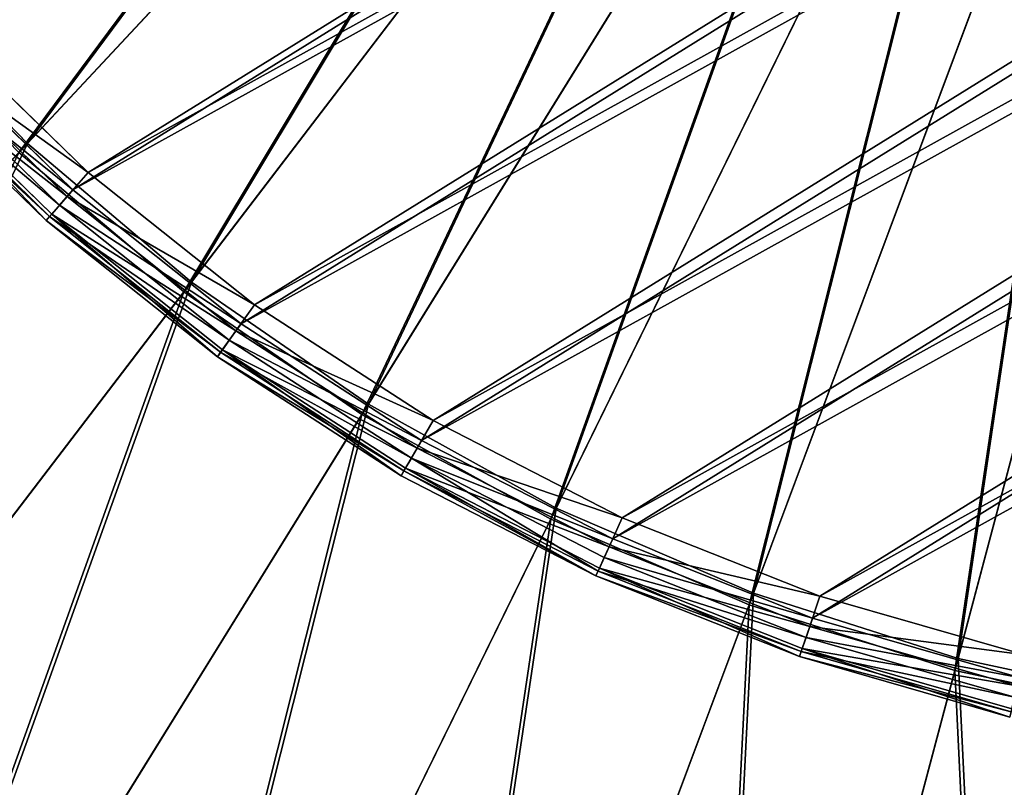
# Model space of a CAD drawing. Extents: x 0 to 335, y 0 to 335.
# Tile 38 of 101: x 144 to 159, y 132 to 144. Entities that reach past the tile are written whole.
import ezdxf

# ---------------------------------------------------------------- set-up
doc = ezdxf.new("R2010")
doc.units = 0
doc.layers.get('0').update_dxf_attribs({"color": 13, "linetype": 'CONTINUOUS'})

# ---------------------------------------------------------------- blocks, each defined once
blk = doc.blocks.new('GROUP_9')
for p, q in [((23.771, 68.138, 21.212), (27.075, 69.078, 21.212)), ((27.075, 69.078, 1), (23.771, 68.138, 1)), ((23.799, 68.058, 21.654), (27.094, 68.994, 21.654)), ((23.814, 68.011, 0.5), (27.105, 68.947, 0.5)), ((23.873, 67.837, 21.978), (27.147, 68.767, 21.978)), ((23.932, 67.664, 0.134), (27.188, 68.59, 0.134)), ((27.219, 68.457, 22.096), (23.975, 67.535, 22.096)), ((20.575, 66.88, 21.212), (23.771, 68.138, 21.212)), ((23.771, 68.138, 1), (20.575, 66.88, 1)), ((23.799, 68.058, 21.654), (23.771, 68.138, 21.212)), ((23.771, 68.138, 1), (23.771, 68.138, 21.212)), ((23.814, 68.011, 0.5), (23.771, 68.138, 1)), ((20.611, 66.802, 21.654), (23.799, 68.058, 21.654)), ((20.631, 66.758, 0.5), (23.814, 68.011, 0.5)), ((23.873, 67.837, 21.978), (23.799, 68.058, 21.654)), ((23.932, 67.664, 0.134), (23.814, 68.011, 0.5)), ((24.092, 67.19), (27.301, 68.102)), ((20.707, 66.59, 21.978), (23.873, 67.837, 21.978)), ((23.975, 67.535, 22.096), (23.873, 67.837, 21.978)), ((20.782, 66.424, 0.134), (23.932, 67.664, 0.134)), ((24.092, 67.19), (23.932, 67.664, 0.134)), ((23.975, 67.535, 22.096), (20.838, 66.299, 22.096)), ((20.988, 65.967), (24.092, 67.19)), ((17.518, 65.314, 21.212), (20.575, 66.88, 21.212)), ((20.575, 66.88, 1), (17.518, 65.314, 1)), ((17.561, 65.24, 21.654), (20.611, 66.802, 21.654)), ((17.585, 65.198, 0.5), (20.631, 66.758, 0.5)), ((20.611, 66.802, 21.654), (20.575, 66.88, 21.212)), ((20.575, 66.88, 1), (20.575, 66.88, 21.212)), ((20.631, 66.758, 0.5), (20.575, 66.88, 1)), ((20.707, 66.59, 21.978), (20.611, 66.802, 21.654)), ((20.782, 66.424, 0.134), (20.631, 66.758, 0.5)), ((17.677, 65.038, 21.978), (20.707, 66.59, 21.978)), ((20.838, 66.299, 22.096), (20.707, 66.59, 21.978)), ((17.768, 64.88, 0.134), (20.782, 66.424, 0.134)), ((20.988, 65.967), (20.782, 66.424, 0.134)), ((20.838, 66.299, 22.096), (17.836, 64.762, 22.096)), ((18.018, 64.446), (20.988, 65.967)), ((14.629, 63.456, 21.212), (17.518, 65.314, 21.212)), ((17.518, 65.314, 1), (14.629, 63.456, 1)), ((14.679, 63.387, 21.654), (17.561, 65.24, 21.654)), ((14.707, 63.347, 0.5), (17.585, 65.198, 0.5)), ((17.561, 65.24, 21.654), (17.518, 65.314, 21.212)), ((17.518, 65.314, 1), (17.518, 65.314, 21.212)), ((17.585, 65.198, 0.5), (17.518, 65.314, 1)), ((17.677, 65.038, 21.978), (17.561, 65.24, 21.654)), ((17.768, 64.88, 0.134), (17.585, 65.198, 0.5)), ((14.815, 63.197, 21.978), (17.677, 65.038, 21.978)), ((17.836, 64.762, 22.096), (17.677, 65.038, 21.978)), ((14.921, 63.049, 0.134), (17.768, 64.88, 0.134)), ((18.018, 64.446), (17.768, 64.88, 0.134)), ((17.836, 64.762, 22.096), (15, 62.938, 22.096)), ((15.212, 62.642), (18.018, 64.446)), ((11.937, 61.324, 21.212), (14.629, 63.456, 21.212)), ((14.629, 63.456, 1), (11.937, 61.324, 1)), ((11.993, 61.26, 21.654), (14.679, 63.387, 21.654)), ((12.025, 61.223, 0.5), (14.707, 63.347, 0.5)), ((14.679, 63.387, 21.654), (14.629, 63.456, 21.212)), ((14.629, 63.456, 1), (14.629, 63.456, 21.212)), ((14.707, 63.347, 0.5), (14.629, 63.456, 1)), ((14.815, 63.197, 21.978), (14.679, 63.387, 21.654)), ((14.921, 63.049, 0.134), (14.707, 63.347, 0.5)), ((12.146, 61.084, 21.978), (14.815, 63.197, 21.978)), ((15, 62.938, 22.096), (14.815, 63.197, 21.978)), ((12.266, 60.947, 0.134), (14.921, 63.049, 0.134)), ((15.212, 62.642), (14.921, 63.049, 0.134)), ((15, 62.938, 22.096), (12.356, 60.845, 22.096)), ((12.596, 60.571), (15.212, 62.642)), ((9.466, 58.938, 21.212), (11.937, 61.324, 21.212)), ((11.937, 61.324, 1), (9.466, 58.938, 1)), ((11.993, 61.26, 21.654), (11.937, 61.324, 21.212)), ((11.937, 61.324, 1), (11.937, 61.324, 21.212)), ((11.937, 61.324, 1), (12.025, 61.223, 0.5)), ((9.528, 58.88, 21.654), (11.993, 61.26, 21.654)), ((9.563, 58.847, 0.5), (12.025, 61.223, 0.5)), ((12.146, 61.084, 21.978), (11.993, 61.26, 21.654)), ((12.025, 61.223, 0.5), (12.266, 60.947, 0.134)), ((9.698, 58.72, 21.978), (12.146, 61.084, 21.978)), ((12.356, 60.845, 22.096), (12.146, 61.084, 21.978)), ((9.831, 58.596, 0.134), (12.266, 60.947, 0.134)), ((12.266, 60.947, 0.134), (12.596, 60.571)), ((12.356, 60.845, 22.096), (9.93, 58.502, 22.096)), ((10.196, 58.253), (12.596, 60.571))]:
    blk.add_line(p, q)
mesh = blk.add_polyface()
corners = [(0.908, 30.538, 22.096), (0.696, 37.27, 22.096), (0.637, 33.899, 22.096), (1.085, 40.62, 22.096), (1.508, 27.219, 22.096), (1.801, 43.916, 22.096), (2.43, 23.975, 22.096), (2.836, 47.125, 22.096), (3.666, 20.838, 22.096), (4.181, 50.217, 22.096), (5.203, 17.836, 22.096), (5.823, 53.163, 22.096), (7.027, 15, 22.096), (7.745, 55.934, 22.096), (9.12, 12.356, 22.096), (9.93, 58.502, 22.096), (11.463, 9.93, 22.096), (12.356, 60.845, 22.096), (14.032, 7.745, 22.096), (15, 62.938, 22.096), (16.802, 5.823, 22.096), (17.836, 64.762, 22.096), (19.748, 4.181, 22.096), (20.838, 66.299, 22.096), (22.84, 2.836, 22.096), (23.975, 67.535, 22.096), (26.05, 1.801, 22.096), (27.219, 68.457, 22.096), (29.345, 1.085, 22.096), (30.538, 69.057, 22.096), (32.695, 0.696, 22.096), (33.899, 69.328, 22.096), (36.066, 0.637, 22.096), (37.27, 69.269, 22.096), (39.428, 0.908, 22.096), (40.62, 68.88, 22.096), (42.746, 1.508, 22.096), (43.916, 68.164, 22.096), (45.99, 2.43, 22.096), (47.125, 67.129, 22.096), (49.127, 3.666, 22.096), (50.217, 65.784, 22.096), (52.129, 5.203, 22.096), (53.163, 64.142, 22.096), (54.965, 7.027, 22.096), (55.934, 62.22, 22.096), (57.609, 9.12, 22.096), (58.502, 60.035, 22.096), (60.035, 11.463, 22.096), (60.845, 57.609, 22.096), (62.22, 14.032, 22.096), (62.938, 54.965, 22.096), (64.142, 16.802, 22.096), (64.762, 52.129, 22.096), (65.784, 19.748, 22.096), (66.299, 49.127, 22.096), (67.129, 22.84, 22.096), (67.535, 45.99, 22.096), (68.164, 26.05, 22.096), (68.457, 42.746, 22.096), (68.88, 29.345, 22.096), (69.057, 39.428, 22.096), (69.269, 32.695, 22.096), (69.328, 36.066, 22.096)]
mesh.append_faces([[corners[k] for k in face] for face in [(0, 1, 2), (61, 62, 63)]], dxfattribs={"vtx0": -1})
mesh.append_faces([[corners[k] for k in face] for face in [(1, 0, 3), (3, 4, 5), (5, 6, 7), (7, 8, 9), (9, 10, 11), (11, 12, 13), (13, 14, 15), (15, 16, 17), (17, 18, 19), (19, 20, 21), (21, 22, 23), (23, 24, 25), (25, 26, 27), (27, 28, 29), (29, 30, 31), (31, 32, 33), (33, 34, 35), (35, 36, 37), (37, 38, 39), (39, 40, 41), (41, 42, 43), (43, 44, 45), (45, 46, 47), (47, 48, 49), (49, 50, 51), (51, 52, 53), (53, 54, 55), (55, 56, 57), (57, 58, 59), (59, 60, 61)]], dxfattribs={"vtx0": -1, "vtx1": -1})
mesh.append_faces([[corners[k] for k in face] for face in [(3, 0, 4), (5, 4, 6), (7, 6, 8), (9, 8, 10), (11, 10, 12), (13, 12, 14), (15, 14, 16), (17, 16, 18), (19, 18, 20), (21, 20, 22), (23, 22, 24), (25, 24, 26), (27, 26, 28), (29, 28, 30), (31, 30, 32), (33, 32, 34), (35, 34, 36), (37, 36, 38), (39, 38, 40), (41, 40, 42), (43, 42, 44), (45, 44, 46), (47, 46, 48), (49, 48, 50), (51, 50, 52), (53, 52, 54), (55, 54, 56), (57, 56, 58), (59, 58, 60), (61, 60, 62)]], dxfattribs={"vtx0": -1, "vtx2": -1})
mesh = blk.add_polyface()
corners = [(23.799, 68.058, 21.654), (27.075, 69.078, 21.212), (23.771, 68.138, 21.212), (27.094, 68.994, 21.654)]
mesh.append_faces([[corners[k] for k in face] for face in [(0, 1, 2), (1, 0, 3)]], dxfattribs={"vtx0": -1})
mesh = blk.add_polyface()
corners = [(23.771, 68.138, 21.212), (27.075, 69.078, 1), (23.771, 68.138, 1), (27.075, 69.078, 21.212)]
mesh.append_faces([[corners[k] for k in face] for face in [(0, 1, 2), (1, 0, 3)]], dxfattribs={"vtx0": -1})
mesh = blk.add_polyface()
corners = [(23.771, 68.138, 1), (27.105, 68.947, 0.5), (23.814, 68.011, 0.5), (27.075, 69.078, 1)]
mesh.append_faces([[corners[k] for k in face] for face in [(0, 1, 2), (1, 0, 3)]], dxfattribs={"vtx0": -1})
mesh = blk.add_polyface()
corners = [(1.059, 37.246), (1.269, 30.585), (1.001, 33.91), (1.444, 40.56), (1.863, 27.301), (2.153, 43.821), (2.775, 24.092), (3.177, 46.996), (3.998, 20.988), (4.508, 50.056), (5.519, 18.018), (6.132, 52.97), (7.323, 15.212), (8.034, 55.712), (9.395, 12.596), (10.196, 58.253), (11.712, 10.196), (12.596, 60.571), (14.254, 8.034), (15.212, 62.642), (16.995, 6.132), (18.018, 64.446), (19.909, 4.508), (20.988, 65.967), (22.969, 3.177), (24.092, 67.19), (26.144, 2.153), (27.301, 68.102), (29.405, 1.444), (30.585, 68.696), (32.719, 1.059), (33.91, 68.964), (36.055, 1.001), (37.246, 68.906), (39.381, 1.269), (40.56, 68.521), (42.664, 1.863), (43.821, 67.812), (45.873, 2.775), (46.996, 66.788), (48.978, 3.998), (50.056, 65.457), (51.947, 5.519), (52.97, 63.833), (54.754, 7.323), (55.712, 61.931), (57.369, 9.395), (58.253, 59.77), (59.77, 11.712), (60.571, 57.369), (61.931, 14.254), (62.642, 54.754), (63.833, 16.995), (64.446, 51.947), (65.457, 19.909), (65.967, 48.978), (66.788, 22.969), (67.19, 45.873), (67.812, 26.144), (68.102, 42.664), (68.521, 29.405), (68.696, 39.381), (68.906, 32.719), (68.964, 36.055)]
mesh.append_faces([[corners[k] for k in face] for face in [(0, 1, 2), (62, 61, 63)]], dxfattribs={"vtx0": -1})
mesh.append_faces([[corners[k] for k in face] for face in [(1, 3, 4), (4, 5, 6), (6, 7, 8), (8, 9, 10), (10, 11, 12), (12, 13, 14), (14, 15, 16), (16, 17, 18), (18, 19, 20), (20, 21, 22), (22, 23, 24), (24, 25, 26), (26, 27, 28), (28, 29, 30), (30, 31, 32), (32, 33, 34), (34, 35, 36), (36, 37, 38), (38, 39, 40), (40, 41, 42), (42, 43, 44), (44, 45, 46), (46, 47, 48), (48, 49, 50), (50, 51, 52), (52, 53, 54), (54, 55, 56), (56, 57, 58), (58, 59, 60), (60, 61, 62)]], dxfattribs={"vtx0": -1, "vtx1": -1})
mesh.append_faces([[corners[k] for k in face] for face in [(1, 0, 3), (4, 3, 5), (6, 5, 7), (8, 7, 9), (10, 9, 11), (12, 11, 13), (14, 13, 15), (16, 15, 17), (18, 17, 19), (20, 19, 21), (22, 21, 23), (24, 23, 25), (26, 25, 27), (28, 27, 29), (30, 29, 31), (32, 31, 33), (34, 33, 35), (36, 35, 37), (38, 37, 39), (40, 39, 41), (42, 41, 43), (44, 43, 45), (46, 45, 47), (48, 47, 49), (50, 49, 51), (52, 51, 53), (54, 53, 55), (56, 55, 57), (58, 57, 59), (60, 59, 61)]], dxfattribs={"vtx0": -1, "vtx2": -1})
mesh = blk.add_polyface()
corners = [(23.873, 67.837, 21.978), (27.094, 68.994, 21.654), (23.799, 68.058, 21.654), (27.147, 68.767, 21.978)]
mesh.append_faces([[corners[k] for k in face] for face in [(0, 1, 2), (1, 0, 3)]], dxfattribs={"vtx0": -1})
mesh = blk.add_polyface()
corners = [(27.105, 68.947, 0.5), (23.932, 67.664, 0.134), (23.814, 68.011, 0.5), (27.188, 68.59, 0.134)]
mesh.append_faces([[corners[k] for k in face] for face in [(0, 1, 2), (1, 0, 3)]], dxfattribs={"vtx0": -1})
mesh = blk.add_polyface()
corners = [(23.975, 67.535, 22.096), (27.147, 68.767, 21.978), (23.873, 67.837, 21.978), (27.219, 68.457, 22.096)]
mesh.append_faces([[corners[k] for k in face] for face in [(0, 1, 2), (1, 0, 3)]], dxfattribs={"vtx0": -1})
mesh = blk.add_polyface()
corners = [(27.188, 68.59, 0.134), (24.092, 67.19), (23.932, 67.664, 0.134), (27.301, 68.102)]
mesh.append_faces([[corners[k] for k in face] for face in [(0, 1, 2), (1, 0, 3)]], dxfattribs={"vtx0": -1})
mesh = blk.add_polyface()
corners = [(20.611, 66.802, 21.654), (23.771, 68.138, 21.212), (20.575, 66.88, 21.212), (23.799, 68.058, 21.654)]
mesh.append_faces([[corners[k] for k in face] for face in [(0, 1, 2), (1, 0, 3)]], dxfattribs={"vtx0": -1})
mesh = blk.add_polyface()
corners = [(20.575, 66.88, 21.212), (23.771, 68.138, 1), (20.575, 66.88, 1), (23.771, 68.138, 21.212)]
mesh.append_faces([[corners[k] for k in face] for face in [(0, 1, 2), (1, 0, 3)]], dxfattribs={"vtx0": -1})
mesh = blk.add_polyface()
corners = [(20.575, 66.88, 1), (23.814, 68.011, 0.5), (20.631, 66.758, 0.5), (23.771, 68.138, 1)]
mesh.append_faces([[corners[k] for k in face] for face in [(0, 1, 2), (1, 0, 3)]], dxfattribs={"vtx0": -1})
mesh = blk.add_polyface()
corners = [(20.707, 66.59, 21.978), (23.799, 68.058, 21.654), (20.611, 66.802, 21.654), (23.873, 67.837, 21.978)]
mesh.append_faces([[corners[k] for k in face] for face in [(0, 1, 2), (1, 0, 3)]], dxfattribs={"vtx0": -1})
mesh = blk.add_polyface()
corners = [(23.814, 68.011, 0.5), (20.782, 66.424, 0.134), (20.631, 66.758, 0.5), (23.932, 67.664, 0.134)]
mesh.append_faces([[corners[k] for k in face] for face in [(0, 1, 2), (1, 0, 3)]], dxfattribs={"vtx0": -1})
mesh = blk.add_polyface()
corners = [(20.838, 66.299, 22.096), (23.873, 67.837, 21.978), (20.707, 66.59, 21.978), (23.975, 67.535, 22.096)]
mesh.append_faces([[corners[k] for k in face] for face in [(0, 1, 2), (1, 0, 3)]], dxfattribs={"vtx0": -1})
mesh = blk.add_polyface()
corners = [(23.932, 67.664, 0.134), (20.988, 65.967), (20.782, 66.424, 0.134), (24.092, 67.19)]
mesh.append_faces([[corners[k] for k in face] for face in [(0, 1, 2), (1, 0, 3)]], dxfattribs={"vtx0": -1})
mesh = blk.add_polyface()
corners = [(17.561, 65.24, 21.654), (20.575, 66.88, 21.212), (17.518, 65.314, 21.212), (20.611, 66.802, 21.654)]
mesh.append_faces([[corners[k] for k in face] for face in [(0, 1, 2), (1, 0, 3)]], dxfattribs={"vtx0": -1})
mesh = blk.add_polyface()
corners = [(17.518, 65.314, 21.212), (20.575, 66.88, 1), (17.518, 65.314, 1), (20.575, 66.88, 21.212)]
mesh.append_faces([[corners[k] for k in face] for face in [(0, 1, 2), (1, 0, 3)]], dxfattribs={"vtx0": -1})
mesh = blk.add_polyface()
corners = [(17.518, 65.314, 1), (20.631, 66.758, 0.5), (17.585, 65.198, 0.5), (20.575, 66.88, 1)]
mesh.append_faces([[corners[k] for k in face] for face in [(0, 1, 2), (1, 0, 3)]], dxfattribs={"vtx0": -1})
mesh = blk.add_polyface()
corners = [(17.677, 65.038, 21.978), (20.611, 66.802, 21.654), (17.561, 65.24, 21.654), (20.707, 66.59, 21.978)]
mesh.append_faces([[corners[k] for k in face] for face in [(0, 1, 2), (1, 0, 3)]], dxfattribs={"vtx0": -1})
mesh = blk.add_polyface()
corners = [(20.631, 66.758, 0.5), (17.768, 64.88, 0.134), (17.585, 65.198, 0.5), (20.782, 66.424, 0.134)]
mesh.append_faces([[corners[k] for k in face] for face in [(0, 1, 2), (1, 0, 3)]], dxfattribs={"vtx0": -1})
mesh = blk.add_polyface()
corners = [(17.836, 64.762, 22.096), (20.707, 66.59, 21.978), (17.677, 65.038, 21.978), (20.838, 66.299, 22.096)]
mesh.append_faces([[corners[k] for k in face] for face in [(0, 1, 2), (1, 0, 3)]], dxfattribs={"vtx0": -1})
mesh = blk.add_polyface()
corners = [(20.782, 66.424, 0.134), (18.018, 64.446), (17.768, 64.88, 0.134), (20.988, 65.967)]
mesh.append_faces([[corners[k] for k in face] for face in [(0, 1, 2), (1, 0, 3)]], dxfattribs={"vtx0": -1})
mesh = blk.add_polyface()
corners = [(14.629, 63.456, 21.212), (17.561, 65.24, 21.654), (17.518, 65.314, 21.212), (14.679, 63.387, 21.654)]
mesh.append_faces([[corners[k] for k in face] for face in [(0, 1, 2), (1, 0, 3)]], dxfattribs={"vtx0": -1})
mesh = blk.add_polyface()
corners = [(14.629, 63.456, 21.212), (17.518, 65.314, 1), (14.629, 63.456, 1), (17.518, 65.314, 21.212)]
mesh.append_faces([[corners[k] for k in face] for face in [(0, 1, 2), (1, 0, 3)]], dxfattribs={"vtx0": -1})
mesh = blk.add_polyface()
corners = [(14.629, 63.456, 1), (17.585, 65.198, 0.5), (14.707, 63.347, 0.5), (17.518, 65.314, 1)]
mesh.append_faces([[corners[k] for k in face] for face in [(0, 1, 2), (1, 0, 3)]], dxfattribs={"vtx0": -1})
mesh = blk.add_polyface()
corners = [(14.679, 63.387, 21.654), (17.677, 65.038, 21.978), (17.561, 65.24, 21.654), (14.815, 63.197, 21.978)]
mesh.append_faces([[corners[k] for k in face] for face in [(0, 1, 2), (1, 0, 3)]], dxfattribs={"vtx0": -1})
mesh = blk.add_polyface()
corners = [(17.585, 65.198, 0.5), (14.921, 63.049, 0.134), (14.707, 63.347, 0.5), (17.768, 64.88, 0.134)]
mesh.append_faces([[corners[k] for k in face] for face in [(0, 1, 2), (1, 0, 3)]], dxfattribs={"vtx0": -1})
mesh = blk.add_polyface()
corners = [(15, 62.938, 22.096), (17.677, 65.038, 21.978), (14.815, 63.197, 21.978), (17.836, 64.762, 22.096)]
mesh.append_faces([[corners[k] for k in face] for face in [(0, 1, 2), (1, 0, 3)]], dxfattribs={"vtx0": -1})
mesh = blk.add_polyface()
corners = [(17.768, 64.88, 0.134), (15.212, 62.642), (14.921, 63.049, 0.134), (18.018, 64.446)]
mesh.append_faces([[corners[k] for k in face] for face in [(0, 1, 2), (1, 0, 3)]], dxfattribs={"vtx0": -1})
mesh = blk.add_polyface()
corners = [(11.993, 61.26, 21.654), (14.629, 63.456, 21.212), (11.937, 61.324, 21.212), (14.679, 63.387, 21.654)]
mesh.append_faces([[corners[k] for k in face] for face in [(0, 1, 2), (1, 0, 3)]], dxfattribs={"vtx0": -1})
mesh = blk.add_polyface()
corners = [(11.937, 61.324, 21.212), (14.629, 63.456, 1), (11.937, 61.324, 1), (14.629, 63.456, 21.212)]
mesh.append_faces([[corners[k] for k in face] for face in [(0, 1, 2), (1, 0, 3)]], dxfattribs={"vtx0": -1})
mesh = blk.add_polyface()
corners = [(11.937, 61.324, 1), (14.707, 63.347, 0.5), (12.025, 61.223, 0.5), (14.629, 63.456, 1)]
mesh.append_faces([[corners[k] for k in face] for face in [(0, 1, 2), (1, 0, 3)]], dxfattribs={"vtx0": -1})
mesh = blk.add_polyface()
corners = [(12.146, 61.084, 21.978), (14.679, 63.387, 21.654), (11.993, 61.26, 21.654), (14.815, 63.197, 21.978)]
mesh.append_faces([[corners[k] for k in face] for face in [(0, 1, 2), (1, 0, 3)]], dxfattribs={"vtx0": -1})
mesh = blk.add_polyface()
corners = [(14.707, 63.347, 0.5), (12.266, 60.947, 0.134), (12.025, 61.223, 0.5), (14.921, 63.049, 0.134)]
mesh.append_faces([[corners[k] for k in face] for face in [(0, 1, 2), (1, 0, 3)]], dxfattribs={"vtx0": -1})
mesh = blk.add_polyface()
corners = [(12.356, 60.845, 22.096), (14.815, 63.197, 21.978), (12.146, 61.084, 21.978), (15, 62.938, 22.096)]
mesh.append_faces([[corners[k] for k in face] for face in [(0, 1, 2), (1, 0, 3)]], dxfattribs={"vtx0": -1})
mesh = blk.add_polyface()
corners = [(14.921, 63.049, 0.134), (12.596, 60.571), (12.266, 60.947, 0.134), (15.212, 62.642)]
mesh.append_faces([[corners[k] for k in face] for face in [(0, 1, 2), (1, 0, 3)]], dxfattribs={"vtx0": -1})
mesh = blk.add_polyface()
corners = [(9.528, 58.88, 21.654), (11.937, 61.324, 21.212), (9.466, 58.938, 21.212), (11.993, 61.26, 21.654)]
mesh.append_faces([[corners[k] for k in face] for face in [(0, 1, 2), (1, 0, 3)]], dxfattribs={"vtx0": -1})
mesh = blk.add_polyface()
corners = [(9.466, 58.938, 21.212), (11.937, 61.324, 1), (9.466, 58.938, 1), (11.937, 61.324, 21.212)]
mesh.append_faces([[corners[k] for k in face] for face in [(0, 1, 2), (1, 0, 3)]], dxfattribs={"vtx0": -1})
mesh = blk.add_polyface()
corners = [(9.466, 58.938, 1), (12.025, 61.223, 0.5), (9.563, 58.847, 0.5), (11.937, 61.324, 1)]
mesh.append_faces([[corners[k] for k in face] for face in [(0, 1, 2), (1, 0, 3)]], dxfattribs={"vtx0": -1})
mesh = blk.add_polyface()
corners = [(9.698, 58.72, 21.978), (11.993, 61.26, 21.654), (9.528, 58.88, 21.654), (12.146, 61.084, 21.978)]
mesh.append_faces([[corners[k] for k in face] for face in [(0, 1, 2), (1, 0, 3)]], dxfattribs={"vtx0": -1})
mesh = blk.add_polyface()
corners = [(12.025, 61.223, 0.5), (9.831, 58.596, 0.134), (9.563, 58.847, 0.5), (12.266, 60.947, 0.134)]
mesh.append_faces([[corners[k] for k in face] for face in [(0, 1, 2), (1, 0, 3)]], dxfattribs={"vtx0": -1})
mesh = blk.add_polyface()
corners = [(9.93, 58.502, 22.096), (12.146, 61.084, 21.978), (9.698, 58.72, 21.978), (12.356, 60.845, 22.096)]
mesh.append_faces([[corners[k] for k in face] for face in [(0, 1, 2), (1, 0, 3)]], dxfattribs={"vtx0": -1})
mesh = blk.add_polyface()
corners = [(12.266, 60.947, 0.134), (10.196, 58.253), (9.831, 58.596, 0.134), (12.596, 60.571)]
mesh.append_faces([[corners[k] for k in face] for face in [(0, 1, 2), (1, 0, 3)]], dxfattribs={"vtx0": -1})
blk = doc.blocks.new('GROUP_8')
blk.add_blockref('GROUP_9', (15.392, 15.392, -5))
blk = doc.blocks.new('GROUP_6')
for p, q in [((154.783, 153.878, 164.205), (143.843, 142.153, 161.83)), ((143.976, 142.296, 160.847), (154.85, 153.95, 163.209)), ((146.549, 140.121, 160.847), (156.229, 152.785, 163.209)), ((146.431, 139.966, 161.83), (156.169, 152.707, 164.205)), ((149.324, 138.209, 160.847), (157.715, 151.76, 163.209)), ((157.664, 151.677, 164.205), (149.221, 138.043, 161.83)), ((152.186, 136.402, 161.83), (159.252, 150.798, 164.205)), ((152.272, 136.577, 160.847), (159.295, 150.886, 163.209)), ((155.366, 135.243, 160.847), (160.952, 150.171, 163.209)), ((160.918, 150.079, 164.205), (155.298, 135.06, 161.83)), ((158.526, 134.03, 161.83), (162.647, 149.527, 164.205)), ((158.576, 134.218, 160.847), (162.672, 149.622, 163.209)), ((141.628, 144.713, 160.847), (143.976, 142.296, 160.847)), ((133.313, 130.867, 156.937), (143.976, 142.296, 160.847)), ((143.976, 142.296, 160.847), (146.549, 140.121, 160.847)), ((146.431, 139.966, 161.83), (143.843, 142.153, 161.83)), ((137.057, 127.702, 156.937), (146.549, 140.121, 160.847)), ((146.549, 140.121, 160.847), (149.324, 138.209, 160.847)), ((136.881, 127.472, 157.895), (146.431, 139.966, 161.83)), ((149.221, 138.043, 161.83), (146.431, 139.966, 161.83)), ((141.095, 124.919, 156.937), (149.324, 138.209, 160.847)), ((149.324, 138.209, 160.847), (152.272, 136.577, 160.847)), ((149.221, 138.043, 161.83), (140.942, 124.672, 157.895)), ((152.186, 136.402, 161.83), (149.221, 138.043, 161.83)), ((145.385, 122.545, 156.937), (152.272, 136.577, 160.847)), ((152.272, 136.577, 160.847), (155.366, 135.243, 160.847)), ((145.257, 122.285, 157.895), (152.186, 136.402, 161.83)), ((155.298, 135.06, 161.83), (152.186, 136.402, 161.83)), ((149.888, 120.604, 156.937), (155.366, 135.243, 160.847)), ((155.366, 135.243, 160.847), (158.576, 134.218, 160.847)), ((155.298, 135.06, 161.83), (149.786, 120.332, 157.895)), ((158.526, 134.03, 161.83), (155.298, 135.06, 161.83)), ((154.559, 119.113, 156.937), (158.576, 134.218, 160.847)), ((158.576, 134.218, 160.847), (161.871, 133.513, 160.847)), ((154.484, 118.832, 157.895), (158.526, 134.03, 161.83)), ((161.839, 133.321, 161.83), (158.526, 134.03, 161.83))]:
    blk.add_line(p, q)
mesh = blk.add_polyface()
corners = [(153.592, 155.245, 163.209), (143.976, 142.296, 160.847), (141.628, 144.713, 160.847), (154.85, 153.95, 163.209)]
mesh.append_faces([[corners[k] for k in face] for face in [(0, 1, 2), (1, 0, 3)]], dxfattribs={"vtx0": -1})
mesh = blk.add_polyface()
corners = [(143.843, 142.153, 161.83), (153.519, 155.18, 164.205), (141.482, 144.584, 161.83), (154.783, 153.878, 164.205)]
mesh.append_faces([[corners[k] for k in face] for face in [(0, 1, 2), (1, 0, 3)]], dxfattribs={"vtx0": -1})
mesh = blk.add_polyface()
corners = [(146.431, 139.966, 161.83), (154.783, 153.878, 164.205), (143.843, 142.153, 161.83), (156.169, 152.707, 164.205)]
mesh.append_faces([[corners[k] for k in face] for face in [(0, 1, 2), (1, 0, 3)]], dxfattribs={"vtx0": -1})
mesh = blk.add_polyface()
corners = [(154.85, 153.95, 163.209), (146.549, 140.121, 160.847), (143.976, 142.296, 160.847), (156.229, 152.785, 163.209)]
mesh.append_faces([[corners[k] for k in face] for face in [(0, 1, 2), (1, 0, 3)]], dxfattribs={"vtx0": -1})
mesh = blk.add_polyface()
corners = [(156.229, 152.785, 163.209), (149.324, 138.209, 160.847), (146.549, 140.121, 160.847), (157.715, 151.76, 163.209)]
mesh.append_faces([[corners[k] for k in face] for face in [(0, 1, 2), (1, 0, 3)]], dxfattribs={"vtx0": -1})
mesh = blk.add_polyface()
corners = [(149.221, 138.043, 161.83), (156.169, 152.707, 164.205), (146.431, 139.966, 161.83), (157.664, 151.677, 164.205)]
mesh.append_faces([[corners[k] for k in face] for face in [(0, 1, 2), (1, 0, 3)]], dxfattribs={"vtx0": -1})
mesh = blk.add_polyface()
corners = [(157.715, 151.76, 163.209), (152.272, 136.577, 160.847), (149.324, 138.209, 160.847), (159.295, 150.886, 163.209)]
mesh.append_faces([[corners[k] for k in face] for face in [(0, 1, 2), (1, 0, 3)]], dxfattribs={"vtx0": -1})
mesh = blk.add_polyface()
corners = [(152.186, 136.402, 161.83), (157.664, 151.677, 164.205), (149.221, 138.043, 161.83), (159.252, 150.798, 164.205)]
mesh.append_faces([[corners[k] for k in face] for face in [(0, 1, 2), (1, 0, 3)]], dxfattribs={"vtx0": -1})
mesh = blk.add_polyface()
corners = [(155.298, 135.06, 161.83), (159.252, 150.798, 164.205), (152.186, 136.402, 161.83), (160.918, 150.079, 164.205)]
mesh.append_faces([[corners[k] for k in face] for face in [(0, 1, 2), (1, 0, 3)]], dxfattribs={"vtx0": -1})
mesh = blk.add_polyface()
corners = [(159.295, 150.886, 163.209), (155.366, 135.243, 160.847), (152.272, 136.577, 160.847), (160.952, 150.171, 163.209)]
mesh.append_faces([[corners[k] for k in face] for face in [(0, 1, 2), (1, 0, 3)]], dxfattribs={"vtx0": -1})
mesh = blk.add_polyface()
corners = [(160.952, 150.171, 163.209), (158.576, 134.218, 160.847), (155.366, 135.243, 160.847), (162.672, 149.622, 163.209)]
mesh.append_faces([[corners[k] for k in face] for face in [(0, 1, 2), (1, 0, 3)]], dxfattribs={"vtx0": -1})
mesh = blk.add_polyface()
corners = [(158.526, 134.03, 161.83), (160.918, 150.079, 164.205), (155.298, 135.06, 161.83), (162.647, 149.527, 164.205)]
mesh.append_faces([[corners[k] for k in face] for face in [(0, 1, 2), (1, 0, 3)]], dxfattribs={"vtx0": -1})
mesh = blk.add_polyface()
corners = [(161.839, 133.321, 161.83), (162.647, 149.527, 164.205), (158.526, 134.03, 161.83), (164.422, 149.148, 164.205)]
mesh.append_faces([[corners[k] for k in face] for face in [(0, 1, 2), (1, 0, 3)]], dxfattribs={"vtx0": -1})
mesh = blk.add_polyface()
corners = [(162.672, 149.622, 163.209), (161.871, 133.513, 160.847), (158.576, 134.218, 160.847), (164.437, 149.244, 163.209)]
mesh.append_faces([[corners[k] for k in face] for face in [(0, 1, 2), (1, 0, 3)]], dxfattribs={"vtx0": -1})
mesh = blk.add_polyface()
corners = [(141.628, 144.713, 160.847), (133.313, 130.867, 156.937), (129.896, 134.384, 156.937), (143.976, 142.296, 160.847)]
mesh.append_faces([[corners[k] for k in face] for face in [(0, 1, 2), (1, 0, 3)]], dxfattribs={"vtx0": -1})
mesh = blk.add_polyface()
corners = [(143.976, 142.296, 160.847), (137.057, 127.702, 156.937), (133.313, 130.867, 156.937), (146.549, 140.121, 160.847)]
mesh.append_faces([[corners[k] for k in face] for face in [(0, 1, 2), (1, 0, 3)]], dxfattribs={"vtx0": -1})
mesh = blk.add_polyface()
corners = [(136.881, 127.472, 157.895), (143.843, 142.153, 161.83), (133.114, 130.655, 157.895), (146.431, 139.966, 161.83)]
mesh.append_faces([[corners[k] for k in face] for face in [(0, 1, 2), (1, 0, 3)]], dxfattribs={"vtx0": -1})
mesh = blk.add_polyface()
corners = [(146.549, 140.121, 160.847), (141.095, 124.919, 156.937), (137.057, 127.702, 156.937), (149.324, 138.209, 160.847)]
mesh.append_faces([[corners[k] for k in face] for face in [(0, 1, 2), (1, 0, 3)]], dxfattribs={"vtx0": -1})
mesh = blk.add_polyface()
corners = [(140.942, 124.672, 157.895), (146.431, 139.966, 161.83), (136.881, 127.472, 157.895), (149.221, 138.043, 161.83)]
mesh.append_faces([[corners[k] for k in face] for face in [(0, 1, 2), (1, 0, 3)]], dxfattribs={"vtx0": -1})
mesh = blk.add_polyface()
corners = [(149.324, 138.209, 160.847), (145.385, 122.545, 156.937), (141.095, 124.919, 156.937), (152.272, 136.577, 160.847)]
mesh.append_faces([[corners[k] for k in face] for face in [(0, 1, 2), (1, 0, 3)]], dxfattribs={"vtx0": -1})
mesh = blk.add_polyface()
corners = [(145.257, 122.285, 157.895), (149.221, 138.043, 161.83), (140.942, 124.672, 157.895), (152.186, 136.402, 161.83)]
mesh.append_faces([[corners[k] for k in face] for face in [(0, 1, 2), (1, 0, 3)]], dxfattribs={"vtx0": -1})
mesh = blk.add_polyface()
corners = [(152.272, 136.577, 160.847), (149.888, 120.604, 156.937), (145.385, 122.545, 156.937), (155.366, 135.243, 160.847)]
mesh.append_faces([[corners[k] for k in face] for face in [(0, 1, 2), (1, 0, 3)]], dxfattribs={"vtx0": -1})
mesh = blk.add_polyface()
corners = [(149.786, 120.332, 157.895), (152.186, 136.402, 161.83), (145.257, 122.285, 157.895), (155.298, 135.06, 161.83)]
mesh.append_faces([[corners[k] for k in face] for face in [(0, 1, 2), (1, 0, 3)]], dxfattribs={"vtx0": -1})
mesh = blk.add_polyface()
corners = [(155.366, 135.243, 160.847), (154.559, 119.113, 156.937), (149.888, 120.604, 156.937), (158.576, 134.218, 160.847)]
mesh.append_faces([[corners[k] for k in face] for face in [(0, 1, 2), (1, 0, 3)]], dxfattribs={"vtx0": -1})
mesh = blk.add_polyface()
corners = [(154.484, 118.832, 157.895), (155.298, 135.06, 161.83), (149.786, 120.332, 157.895), (158.526, 134.03, 161.83)]
mesh.append_faces([[corners[k] for k in face] for face in [(0, 1, 2), (1, 0, 3)]], dxfattribs={"vtx0": -1})
mesh = blk.add_polyface()
corners = [(158.576, 134.218, 160.847), (159.354, 118.086, 156.937), (154.559, 119.113, 156.937), (161.871, 133.513, 160.847)]
mesh.append_faces([[corners[k] for k in face] for face in [(0, 1, 2), (1, 0, 3)]], dxfattribs={"vtx0": -1})
mesh = blk.add_polyface()
corners = [(159.307, 117.8, 157.895), (158.526, 134.03, 161.83), (154.484, 118.832, 157.895), (161.839, 133.321, 161.83)]
mesh.append_faces([[corners[k] for k in face] for face in [(0, 1, 2), (1, 0, 3)]], dxfattribs={"vtx0": -1})
blk = doc.blocks.new('GROUP_11')
at = {"extrusion": (-4.2655e-16, 4.09817e-16, -1)}
blk.add_circle((-36.045, 36.045, -87), 23.1, dxfattribs=at)
mesh = blk.add_polyface()
corners = [(13.617, 41.576, 87), (13.856, 29.621, 87), (12.949, 35.582, 87), (15.812, 47.192, 87), (16.274, 24.097, 87), (19.387, 52.049, 87), (20.04, 19.387, 87), (20.948, 35.743, 87), (21.384, 39.66, 87), (24.097, 55.815, 87), (22.819, 43.331, 87), (25.156, 46.506, 87), (29.621, 58.233, 87), (28.234, 48.968, 87), (31.845, 50.549, 87), (35.582, 59.14, 87), (35.743, 51.142, 87), (41.576, 58.473, 87), (39.66, 50.705, 87), (43.331, 49.27, 87), (47.192, 56.277, 87), (46.506, 46.933, 87), (48.968, 43.855, 87), (52.049, 52.702, 87), (50.549, 40.244, 87), (51.142, 36.347, 87), (21.54, 31.845, 87), (24.897, 15.812, 87), (23.121, 28.234, 87), (25.583, 25.156, 87), (30.513, 13.617, 87), (28.758, 22.819, 87), (32.429, 21.384, 87), (36.507, 12.949, 87), (36.347, 20.948, 87), (40.244, 21.54, 87), (42.468, 13.856, 87), (43.855, 23.121, 87), (47.992, 16.274, 87), (46.933, 25.583, 87), (49.27, 28.758, 87), (52.702, 20.04, 87), (50.705, 32.429, 87), (55.815, 47.992, 87), (56.277, 24.897, 87), (58.233, 42.468, 87), (58.473, 30.513, 87), (59.14, 36.507, 87)]
mesh.append_faces([[corners[k] for k in face] for face in [(0, 1, 2), (46, 45, 47)]], dxfattribs={"vtx0": -1})
mesh.append_faces([[corners[k] for k in face] for face in [(1, 3, 4), (4, 5, 6), (7, 5, 8), (8, 9, 10), (10, 9, 11), (11, 12, 13), (13, 12, 14), (14, 15, 16), (16, 17, 18), (18, 17, 19), (19, 20, 21), (21, 20, 22), (22, 23, 24), (24, 23, 25), (6, 26, 27), (26, 6, 7), (27, 29, 30), (30, 32, 33), (33, 35, 36), (36, 37, 38), (38, 40, 41), (41, 43, 44), (44, 45, 46)]], dxfattribs={"vtx0": -1, "vtx1": -1})
mesh.append_faces([[corners[k] for k in face] for face in [(6, 5, 7), (41, 25, 23)]], dxfattribs={"vtx0": -1, "vtx1": -1, "vtx2": -1})
mesh.append_faces([[corners[k] for k in face] for face in [(1, 0, 3), (4, 3, 5), (8, 5, 9), (11, 9, 12), (14, 12, 15), (16, 15, 17), (19, 17, 20), (22, 20, 23), (27, 26, 28), (27, 28, 29), (30, 29, 31), (30, 31, 32), (33, 32, 34), (33, 34, 35), (36, 35, 37), (38, 37, 39), (38, 39, 40), (41, 40, 42), (41, 42, 25), (41, 23, 43), (44, 43, 45)]], dxfattribs={"vtx0": -1, "vtx2": -1})
blk = doc.blocks.new('GROUP_1')
blk.add_blockref('GROUP_6', (0, 0))
at = {"zscale": -1, "rotation": 120}
blk.add_blockref('GROUP_8', (236.189, 148.937, 724.121), dxfattribs=at)
at = {"extrusion": (0, -9.4369e-16, -1), "rotation": 180}
blk.add_blockref('GROUP_11', (-131.372, 203.044, -250.559), dxfattribs=at)

msp = doc.modelspace()

# ---------------------------------------------------------------- block references
msp.add_blockref('GROUP_1', (0, 0))

doc.saveas('drawing.dxf')
